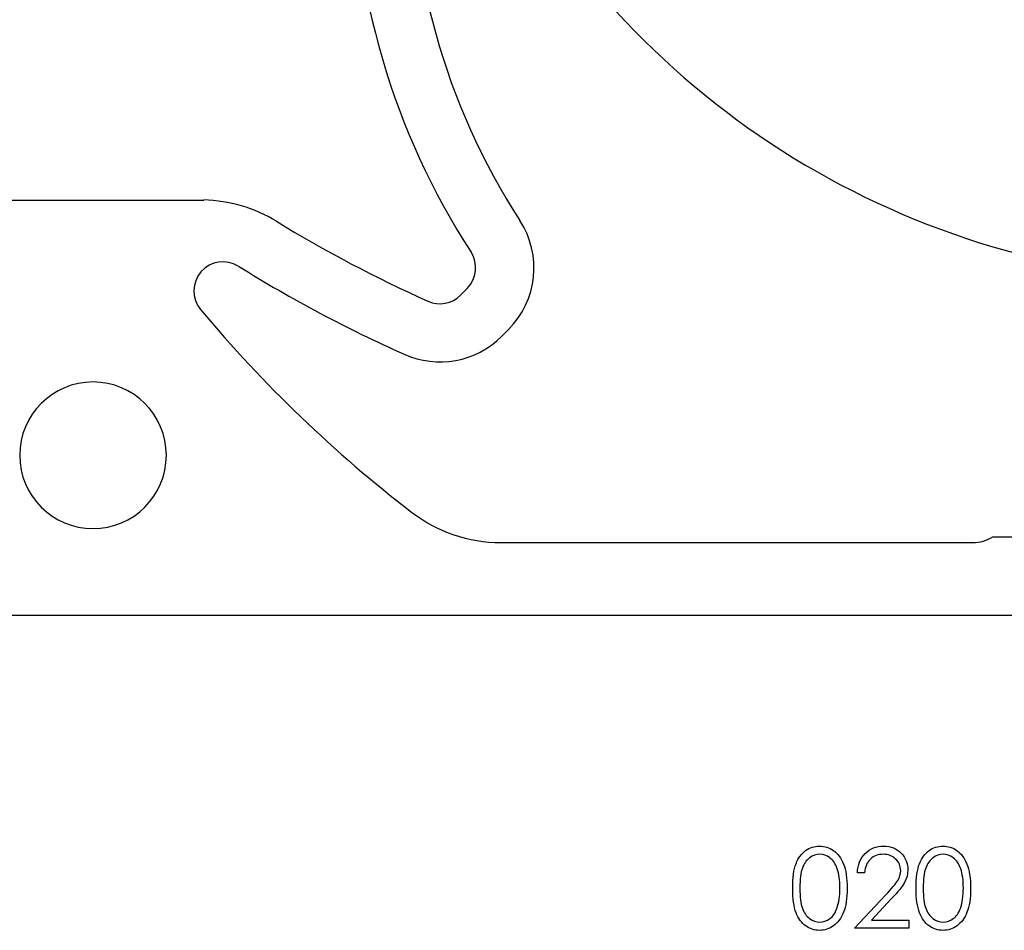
# Model space of a CAD drawing. Header units: inches. Extents: x 370 to 474, y 80 to 168.
# Tile 12 of 170: x 385.49 to 387.18, y 84.71 to 86.27. Entities that reach past the tile are written whole.
import ezdxf

# ---------------------------------------------------------------- set-up
doc = ezdxf.new("R2010")
doc.units = ezdxf.units.IN
doc.header["$LTSCALE"] = 0.5
doc.header["$MEASUREMENT"] = 0
doc.layers.add('APP-M-S', color=30, linetype='Continuous')

msp = doc.modelspace()

# ---------------------------------------------------------------- linework, layer by layer
at = {"color": 7, "linetype": 'Continuous'}
for p, q in [((386.8382, 84.8383), (386.8407, 84.8406)), ((386.8407, 84.8406), (386.8432, 84.8426)), ((386.8432, 84.8426), (386.846, 84.8444)), ((386.846, 84.8444), (386.8487, 84.846)), ((386.8487, 84.846), (386.8516, 84.8473)), ((386.8516, 84.8473), (386.8545, 84.8484)), ((386.8545, 84.8484), (386.8575, 84.8492)), ((386.8575, 84.8492), (386.8606, 84.8498)), ((386.8606, 84.8498), (386.8638, 84.8502)), ((386.8638, 84.8502), (386.867, 84.8503)), ((386.867, 84.8503), (386.867, 84.8503)), ((386.867, 84.8503), (386.8703, 84.8502)), ((386.8703, 84.8502), (386.8736, 84.8498)), ((386.8736, 84.8498), (386.8767, 84.8492)), ((386.8767, 84.8492), (386.8797, 84.8484)), ((386.8797, 84.8484), (386.8827, 84.8473)), ((386.8827, 84.8473), (386.8856, 84.846)), ((386.8856, 84.846), (386.8885, 84.8444)), ((386.8885, 84.8444), (386.8912, 84.8426)), ((386.8912, 84.8426), (386.8938, 84.8405)), ((386.8938, 84.8405), (386.8963, 84.8382)), ((386.9456, 84.8374), (386.9489, 84.8404)), ((386.9489, 84.8404), (386.9524, 84.843)), ((386.9524, 84.843), (386.9561, 84.8453)), ((386.9561, 84.8453), (386.9599, 84.8471)), ((386.9599, 84.8471), (386.964, 84.8485)), ((386.964, 84.8485), (386.9682, 84.8495)), ((386.9682, 84.8495), (386.9726, 84.8501)), ((386.9726, 84.8501), (386.9772, 84.8503)), ((386.9772, 84.8503), (386.9772, 84.8503)), ((386.9772, 84.8503), (386.9817, 84.8501)), ((386.9817, 84.8501), (386.9861, 84.8495)), ((386.9861, 84.8495), (386.9902, 84.8486)), ((386.9902, 84.8486), (386.994, 84.8473)), ((386.994, 84.8473), (386.9977, 84.8455)), ((386.9977, 84.8455), (387.0011, 84.8434)), ((387.0011, 84.8434), (387.0043, 84.841)), ((387.0043, 84.841), (387.0073, 84.8381)), ((387.0502, 84.8383), (387.0526, 84.8406)), ((387.0526, 84.8406), (387.0552, 84.8426)), ((387.0552, 84.8426), (387.0579, 84.8444)), ((387.0579, 84.8444), (387.0607, 84.846)), ((387.0607, 84.846), (387.0636, 84.8473)), ((387.0636, 84.8473), (387.0665, 84.8484)), ((387.0665, 84.8484), (387.0695, 84.8492)), ((387.0695, 84.8492), (387.0726, 84.8498)), ((387.0726, 84.8498), (387.0758, 84.8502)), ((387.0758, 84.8502), (387.079, 84.8503)), ((387.079, 84.8503), (387.079, 84.8503)), ((387.079, 84.8503), (387.0823, 84.8502)), ((387.0823, 84.8502), (387.0855, 84.8498)), ((387.0855, 84.8498), (387.0887, 84.8492)), ((387.0887, 84.8492), (387.0917, 84.8484)), ((387.0917, 84.8484), (387.0947, 84.8473)), ((387.0947, 84.8473), (387.0976, 84.846)), ((387.0976, 84.846), (387.1005, 84.8444)), ((387.1005, 84.8444), (387.1032, 84.8426)), ((387.1032, 84.8426), (387.1058, 84.8405)), ((387.1058, 84.8405), (387.1083, 84.8382)), ((386.8268, 84.82), (386.8283, 84.8236)), ((386.8283, 84.8236), (386.83, 84.827)), ((386.83, 84.827), (386.8318, 84.8302)), ((386.8318, 84.8302), (386.8338, 84.8331)), ((386.8338, 84.8331), (386.836, 84.8358)), ((386.836, 84.8358), (386.8382, 84.8383)), ((386.8444, 84.8249), (386.8428, 84.8227)), ((386.8462, 84.8268), (386.8444, 84.8249)), ((386.848, 84.8286), (386.8462, 84.8268)), ((386.85, 84.8302), (386.848, 84.8286)), ((386.8542, 84.8328), (386.85, 84.8302)), ((386.8585, 84.8347), (386.8542, 84.8328)), ((386.8629, 84.8358), (386.8585, 84.8347)), ((386.8675, 84.8362), (386.8629, 84.8358)), ((386.872, 84.8358), (386.8675, 84.8362)), ((386.8675, 84.8362), (386.8675, 84.8362)), ((386.8763, 84.8347), (386.872, 84.8358)), ((386.8806, 84.8328), (386.8763, 84.8347)), ((386.8848, 84.8302), (386.8806, 84.8328)), ((386.8868, 84.8286), (386.8848, 84.8302)), ((386.8886, 84.8267), (386.8868, 84.8286)), ((386.8904, 84.8247), (386.8886, 84.8267)), ((386.8921, 84.8224), (386.8904, 84.8247)), ((386.8963, 84.8382), (386.8987, 84.8357)), ((386.8987, 84.8357), (386.9009, 84.8329)), ((386.9009, 84.8329), (386.903, 84.8299)), ((386.903, 84.8299), (386.9049, 84.8266)), ((386.9049, 84.8266), (386.9067, 84.8231)), ((386.9067, 84.8231), (386.9083, 84.8194)), ((386.9359, 84.8227), (386.9377, 84.8267)), ((386.9377, 84.8267), (386.94, 84.8305)), ((386.94, 84.8305), (386.9426, 84.834)), ((386.9426, 84.834), (386.9456, 84.8374)), ((386.9507, 84.8232), (386.9491, 84.8206)), ((386.9525, 84.8256), (386.9507, 84.8232)), ((386.9546, 84.8278), (386.9525, 84.8256)), ((386.9569, 84.8298), (386.9546, 84.8278)), ((386.9593, 84.8315), (386.9569, 84.8298)), ((386.9618, 84.8329), (386.9593, 84.8315)), ((386.9645, 84.8341), (386.9618, 84.8329)), ((386.9673, 84.835), (386.9645, 84.8341)), ((386.9703, 84.8356), (386.9673, 84.835)), ((386.9733, 84.836), (386.9703, 84.8356)), ((386.9766, 84.8362), (386.9733, 84.836)), ((386.9797, 84.836), (386.9766, 84.8362)), ((386.9766, 84.8362), (386.9766, 84.8362)), ((386.9826, 84.8356), (386.9797, 84.836)), ((386.9854, 84.835), (386.9826, 84.8356)), ((386.9882, 84.8341), (386.9854, 84.835)), ((386.9908, 84.8329), (386.9882, 84.8341)), ((386.9932, 84.8315), (386.9908, 84.8329)), ((386.9956, 84.8299), (386.9932, 84.8315)), ((386.9978, 84.8279), (386.9956, 84.8299)), ((386.9998, 84.8258), (386.9978, 84.8279)), ((387.0016, 84.8236), (386.9998, 84.8258)), ((387.0031, 84.8213), (387.0016, 84.8236)), ((387.0073, 84.8381), (387.01, 84.835)), ((387.01, 84.835), (387.0123, 84.8317)), ((387.0123, 84.8317), (387.0143, 84.8283)), ((387.0143, 84.8283), (387.016, 84.8248)), ((387.016, 84.8248), (387.0172, 84.8212)), ((387.0388, 84.82), (387.0403, 84.8236)), ((387.0403, 84.8236), (387.042, 84.827)), ((387.042, 84.827), (387.0438, 84.8302)), ((387.0438, 84.8302), (387.0458, 84.8331)), ((387.0458, 84.8331), (387.048, 84.8358)), ((387.048, 84.8358), (387.0502, 84.8383)), ((387.0564, 84.8249), (387.0548, 84.8227)), ((387.0582, 84.8268), (387.0564, 84.8249)), ((387.06, 84.8286), (387.0582, 84.8268)), ((387.062, 84.8302), (387.06, 84.8286)), ((387.0662, 84.8328), (387.062, 84.8302)), ((387.0705, 84.8347), (387.0662, 84.8328)), ((387.0749, 84.8358), (387.0705, 84.8347)), ((387.0794, 84.8362), (387.0749, 84.8358)), ((387.0839, 84.8358), (387.0794, 84.8362)), ((387.0794, 84.8362), (387.0794, 84.8362)), ((387.0883, 84.8347), (387.0839, 84.8358)), ((387.0926, 84.8328), (387.0883, 84.8347)), ((387.0968, 84.8302), (387.0926, 84.8328)), ((387.0987, 84.8286), (387.0968, 84.8302)), ((387.1006, 84.8267), (387.0987, 84.8286)), ((387.1024, 84.8247), (387.1006, 84.8267)), ((387.1041, 84.8224), (387.1024, 84.8247)), ((387.1083, 84.8382), (387.1107, 84.8357)), ((387.1107, 84.8357), (387.1129, 84.8329)), ((387.1129, 84.8329), (387.1149, 84.8299)), ((387.1149, 84.8299), (387.1169, 84.8266)), ((387.1169, 84.8266), (387.1186, 84.8231)), ((387.1186, 84.8231), (387.1203, 84.8194)), ((386.8224, 84.802), (386.8232, 84.8071)), ((386.8232, 84.8071), (386.8243, 84.8118)), ((386.8243, 84.8118), (386.8254, 84.8161)), ((386.8254, 84.8161), (386.8268, 84.82)), ((386.8366, 84.8094), (386.8357, 84.8059)), ((386.8376, 84.8125), (386.8366, 84.8094)), ((386.8387, 84.8153), (386.8376, 84.8125)), ((386.84, 84.818), (386.8387, 84.8153)), ((386.8413, 84.8204), (386.84, 84.818)), ((386.8428, 84.8227), (386.8413, 84.8204)), ((386.8936, 84.8199), (386.8921, 84.8224)), ((386.8951, 84.8172), (386.8936, 84.8199)), ((386.8964, 84.8143), (386.8951, 84.8172)), ((386.8976, 84.8112), (386.8964, 84.8143)), ((386.8987, 84.8078), (386.8976, 84.8112)), ((386.8996, 84.8042), (386.8987, 84.8078)), ((386.9083, 84.8194), (386.9098, 84.8153)), ((386.9098, 84.8153), (386.9111, 84.811)), ((386.9111, 84.811), (386.9121, 84.8063)), ((386.9121, 84.8063), (386.913, 84.8013)), ((386.9323, 84.8044), (386.9326, 84.8093)), ((386.9326, 84.8093), (386.9333, 84.814)), ((386.9333, 84.814), (386.9344, 84.8184)), ((386.9344, 84.8184), (386.9359, 84.8227)), ((386.945, 84.808), (386.9446, 84.8044)), ((386.9457, 84.8115), (386.945, 84.808)), ((386.9466, 84.8148), (386.9457, 84.8115)), ((386.9477, 84.8178), (386.9466, 84.8148)), ((386.9491, 84.8206), (386.9477, 84.8178)), ((387.0043, 84.8189), (387.0031, 84.8213)), ((387.0053, 84.8164), (387.0043, 84.8189)), ((387.0059, 84.8138), (387.0053, 84.8164)), ((387.0063, 84.8111), (387.0059, 84.8138)), ((387.0062, 84.8038), (387.0065, 84.8082)), ((387.0065, 84.8082), (387.0063, 84.8111)), ((387.0065, 84.8082), (387.0065, 84.8082)), ((387.0172, 84.8212), (387.0181, 84.8173)), ((387.0181, 84.8173), (387.0186, 84.8134)), ((387.0188, 84.8093), (387.0185, 84.8036)), ((387.0186, 84.8134), (387.0188, 84.8093)), ((387.0188, 84.8093), (387.0188, 84.8093)), ((387.0344, 84.802), (387.0352, 84.8071)), ((387.0352, 84.8071), (387.0363, 84.8118)), ((387.0363, 84.8118), (387.0374, 84.8161)), ((387.0374, 84.8161), (387.0388, 84.82)), ((387.0486, 84.8094), (387.0477, 84.8059)), ((387.0496, 84.8125), (387.0486, 84.8094)), ((387.0507, 84.8153), (387.0496, 84.8125)), ((387.052, 84.818), (387.0507, 84.8153)), ((387.0533, 84.8204), (387.052, 84.818)), ((387.0548, 84.8227), (387.0533, 84.8204)), ((387.1056, 84.8199), (387.1041, 84.8224)), ((387.1071, 84.8172), (387.1056, 84.8199)), ((387.1084, 84.8143), (387.1071, 84.8172)), ((387.1096, 84.8112), (387.1084, 84.8143)), ((387.1107, 84.8078), (387.1096, 84.8112)), ((387.1116, 84.8042), (387.1107, 84.8078)), ((387.1203, 84.8194), (387.1218, 84.8153)), ((387.1218, 84.8153), (387.1231, 84.811)), ((387.1231, 84.811), (387.1241, 84.8063)), ((387.1241, 84.8063), (387.125, 84.8013)), ((386.8211, 84.7844), (386.8213, 84.7907)), ((386.8213, 84.7907), (386.8218, 84.7966)), ((386.8218, 84.7966), (386.8224, 84.802)), ((386.8339, 84.7935), (386.8336, 84.7886)), ((386.8344, 84.798), (386.8339, 84.7935)), ((386.835, 84.8021), (386.8344, 84.798)), ((386.8357, 84.8059), (386.835, 84.8021)), ((386.9004, 84.8004), (386.8996, 84.8042)), ((386.9011, 84.7964), (386.9004, 84.8004)), ((386.9016, 84.7921), (386.9011, 84.7964)), ((386.902, 84.7876), (386.9016, 84.7921)), ((386.913, 84.8013), (386.9137, 84.7959)), ((386.9137, 84.7959), (386.9142, 84.7902)), ((386.9142, 84.7902), (386.9145, 84.7842)), ((386.9446, 84.8044), (386.9323, 84.8044)), ((386.9323, 84.8044), (386.9323, 84.8044)), ((387.0001, 84.7889), (387.0016, 84.791)), ((387.0016, 84.791), (387.0037, 84.7952)), ((387.0037, 84.7952), (387.0053, 84.7994)), ((387.0053, 84.7994), (387.0062, 84.8038)), ((387.0156, 84.7927), (387.0131, 84.7875)), ((387.0174, 84.7981), (387.0156, 84.7927)), ((387.0185, 84.8036), (387.0174, 84.7981)), ((387.033, 84.7844), (387.0333, 84.7907)), ((387.0333, 84.7907), (387.0338, 84.7966)), ((387.0338, 84.7966), (387.0344, 84.802)), ((387.0459, 84.7935), (387.0456, 84.7886)), ((387.0464, 84.798), (387.0459, 84.7935)), ((387.047, 84.8021), (387.0464, 84.798)), ((387.0477, 84.8059), (387.047, 84.8021)), ((387.1124, 84.8004), (387.1116, 84.8042)), ((387.1131, 84.7964), (387.1124, 84.8004)), ((387.1136, 84.7921), (387.1131, 84.7964)), ((387.114, 84.7876), (387.1136, 84.7921)), ((387.125, 84.8013), (387.1257, 84.7959)), ((387.1257, 84.7959), (387.1262, 84.7902)), ((387.1262, 84.7902), (387.1265, 84.7842)), ((386.821, 84.7778), (386.8211, 84.7844)), ((386.8211, 84.7713), (386.821, 84.7778)), ((386.8334, 84.7834), (386.8333, 84.7779)), ((386.8336, 84.7886), (386.8334, 84.7834)), ((386.8334, 84.7779), (386.8334, 84.7724)), ((386.8334, 84.7724), (386.8336, 84.7672)), ((386.9019, 84.7681), (386.9022, 84.7729)), ((386.9022, 84.7828), (386.902, 84.7876)), ((386.9022, 84.7779), (386.9022, 84.7828)), ((386.9022, 84.7729), (386.9022, 84.7779)), ((386.9022, 84.7779), (386.9022, 84.7779)), ((386.9145, 84.7842), (386.9146, 84.7778)), ((386.9146, 84.7778), (386.9145, 84.7715)), ((386.9146, 84.7778), (386.9146, 84.7778)), ((386.9843, 84.7701), (386.9878, 84.7739)), ((386.9878, 84.7739), (386.991, 84.7774)), ((386.991, 84.7774), (386.9938, 84.7807)), ((386.9938, 84.7807), (386.9963, 84.7837)), ((386.9963, 84.7837), (386.9984, 84.7864)), ((386.9984, 84.7864), (387.0001, 84.7889)), ((387.0048, 84.7755), (387.0018, 84.7719)), ((387.0073, 84.7788), (387.0048, 84.7755)), ((387.0096, 84.7819), (387.0073, 84.7788)), ((387.0115, 84.7848), (387.0096, 84.7819)), ((387.0131, 84.7875), (387.0115, 84.7848)), ((387.033, 84.7778), (387.033, 84.7844)), ((387.033, 84.7713), (387.033, 84.7778)), ((387.0454, 84.7834), (387.0453, 84.7779)), ((387.0453, 84.7779), (387.0454, 84.7724)), ((387.0456, 84.7886), (387.0454, 84.7834)), ((387.0454, 84.7724), (387.0456, 84.7672)), ((387.1139, 84.7681), (387.1141, 84.7729)), ((387.1141, 84.7828), (387.114, 84.7876)), ((387.1142, 84.7779), (387.1141, 84.7828)), ((387.1141, 84.7729), (387.1142, 84.7779)), ((387.1142, 84.7779), (387.1142, 84.7779)), ((387.1265, 84.7842), (387.1266, 84.7778)), ((387.1266, 84.7778), (387.1265, 84.7715)), ((387.1266, 84.7778), (387.1266, 84.7778)), ((386.8213, 84.765), (386.8211, 84.7713)), ((386.8218, 84.7592), (386.8213, 84.765)), ((386.8225, 84.7538), (386.8218, 84.7592)), ((386.8336, 84.7672), (386.8339, 84.7623)), ((386.8339, 84.7623), (386.8344, 84.7578)), ((386.8344, 84.7578), (386.835, 84.7537)), ((386.9002, 84.7549), (386.9009, 84.7591)), ((386.9009, 84.7591), (386.9015, 84.7635)), ((386.9015, 84.7635), (386.9019, 84.7681)), ((386.9137, 84.7598), (386.9131, 84.7545)), ((386.9142, 84.7655), (386.9137, 84.7598)), ((386.9145, 84.7715), (386.9142, 84.7655)), ((386.927, 84.709), (386.9804, 84.766)), ((386.991, 84.7599), (386.9565, 84.7231)), ((386.9804, 84.766), (386.9843, 84.7701)), ((386.9804, 84.766), (386.9804, 84.766)), ((386.9949, 84.7641), (386.991, 84.7599)), ((386.991, 84.7599), (386.991, 84.7599)), ((386.9985, 84.7681), (386.9949, 84.7641)), ((387.0018, 84.7719), (386.9985, 84.7681)), ((387.0333, 84.765), (387.033, 84.7713)), ((387.0338, 84.7592), (387.0333, 84.765)), ((387.0345, 84.7538), (387.0338, 84.7592)), ((387.0456, 84.7672), (387.0459, 84.7623)), ((387.0459, 84.7623), (387.0464, 84.7578)), ((387.0464, 84.7578), (387.047, 84.7537)), ((387.1122, 84.7549), (387.1129, 84.7591)), ((387.1129, 84.7591), (387.1135, 84.7635)), ((387.1135, 84.7635), (387.1139, 84.7681)), ((387.1257, 84.7598), (387.1251, 84.7545)), ((387.1262, 84.7655), (387.1257, 84.7598)), ((387.1265, 84.7715), (387.1262, 84.7655)), ((386.8233, 84.7487), (386.8225, 84.7538)), ((386.8243, 84.744), (386.8233, 84.7487)), ((386.8255, 84.7396), (386.8243, 84.744)), ((386.8269, 84.7357), (386.8255, 84.7396)), ((386.835, 84.7537), (386.8357, 84.7499)), ((386.8357, 84.7499), (386.8366, 84.7464)), ((386.8366, 84.7464), (386.8376, 84.7433)), ((386.8376, 84.7433), (386.8387, 84.7405)), ((386.8387, 84.7405), (386.8399, 84.7379)), ((386.8947, 84.7377), (386.8959, 84.7404)), ((386.8959, 84.7404), (386.897, 84.7432)), ((386.897, 84.7432), (386.8982, 84.7469)), ((386.897, 84.7432), (386.897, 84.7432)), ((386.8982, 84.7469), (386.8993, 84.7508)), ((386.8993, 84.7508), (386.9002, 84.7549)), ((386.9099, 84.7405), (386.9084, 84.7365)), ((386.9111, 84.7448), (386.9099, 84.7405)), ((386.9122, 84.7495), (386.9111, 84.7448)), ((386.9131, 84.7545), (386.9122, 84.7495)), ((387.0353, 84.7487), (387.0345, 84.7538)), ((387.0363, 84.744), (387.0353, 84.7487)), ((387.0375, 84.7396), (387.0363, 84.744)), ((387.0389, 84.7357), (387.0375, 84.7396)), ((387.047, 84.7537), (387.0477, 84.7499)), ((387.0477, 84.7499), (387.0486, 84.7464)), ((387.0486, 84.7464), (387.0496, 84.7433)), ((387.0496, 84.7433), (387.0507, 84.7405)), ((387.0507, 84.7405), (387.0519, 84.7379)), ((387.1067, 84.7377), (387.1079, 84.7404)), ((387.1079, 84.7404), (387.109, 84.7432)), ((387.109, 84.7432), (387.1102, 84.7469)), ((387.109, 84.7432), (387.109, 84.7432)), ((387.1102, 84.7469), (387.1113, 84.7508)), ((387.1113, 84.7508), (387.1122, 84.7549)), ((387.1218, 84.7405), (387.1204, 84.7365)), ((387.1231, 84.7448), (387.1218, 84.7405)), ((387.1242, 84.7495), (387.1231, 84.7448)), ((387.1251, 84.7545), (387.1242, 84.7495)), ((386.8284, 84.732), (386.8269, 84.7357)), ((386.8301, 84.7286), (386.8284, 84.732)), ((386.832, 84.7254), (386.8301, 84.7286)), ((386.834, 84.7225), (386.832, 84.7254)), ((386.8361, 84.7198), (386.834, 84.7225)), ((386.8399, 84.7379), (386.8413, 84.7354)), ((386.8413, 84.7354), (386.8428, 84.7331)), ((386.8428, 84.7331), (386.8444, 84.731)), ((386.8444, 84.731), (386.8461, 84.729)), ((386.8461, 84.729), (386.848, 84.7272)), ((386.848, 84.7272), (386.85, 84.7256)), ((386.85, 84.7256), (386.8542, 84.723)), ((386.8542, 84.723), (386.8585, 84.7211)), ((386.8764, 84.7211), (386.8807, 84.7229)), ((386.8807, 84.7229), (386.8848, 84.7255)), ((386.8848, 84.7255), (386.8868, 84.7271)), ((386.8868, 84.7271), (386.8886, 84.7288)), ((386.8886, 84.7288), (386.8903, 84.7308)), ((386.8903, 84.7308), (386.8919, 84.7329)), ((386.8919, 84.7329), (386.8933, 84.7352)), ((386.8933, 84.7352), (386.8947, 84.7377)), ((386.901, 84.723), (386.8988, 84.7202)), ((386.9031, 84.726), (386.901, 84.723)), ((386.905, 84.7293), (386.9031, 84.726)), ((386.9068, 84.7327), (386.905, 84.7293)), ((386.9084, 84.7365), (386.9068, 84.7327)), ((386.9565, 84.7231), (386.9565, 84.7231)), ((386.9565, 84.7231), (387.0206, 84.7231)), ((387.0206, 84.7231), (387.0206, 84.7231)), ((387.0206, 84.7231), (387.0206, 84.709)), ((387.0404, 84.732), (387.0389, 84.7357)), ((387.0421, 84.7286), (387.0404, 84.732)), ((387.044, 84.7254), (387.0421, 84.7286)), ((387.046, 84.7225), (387.044, 84.7254)), ((387.0481, 84.7198), (387.046, 84.7225)), ((387.0519, 84.7379), (387.0533, 84.7354)), ((387.0533, 84.7354), (387.0548, 84.7331)), ((387.0548, 84.7331), (387.0564, 84.731)), ((387.0564, 84.731), (387.0581, 84.729)), ((387.0581, 84.729), (387.06, 84.7272)), ((387.06, 84.7272), (387.062, 84.7256)), ((387.062, 84.7256), (387.0662, 84.723)), ((387.0662, 84.723), (387.0705, 84.7211)), ((387.0884, 84.7211), (387.0927, 84.7229)), ((387.0927, 84.7229), (387.0968, 84.7255)), ((387.0968, 84.7255), (387.0987, 84.7271)), ((387.0987, 84.7271), (387.1006, 84.7288)), ((387.1006, 84.7288), (387.1023, 84.7308)), ((387.1023, 84.7308), (387.1039, 84.7329)), ((387.1039, 84.7329), (387.1053, 84.7352)), ((387.1053, 84.7352), (387.1067, 84.7377)), ((387.113, 84.723), (387.1108, 84.7202)), ((387.1151, 84.726), (387.113, 84.723)), ((387.117, 84.7293), (387.1151, 84.726)), ((387.1188, 84.7327), (387.117, 84.7293)), ((387.1204, 84.7365), (387.1188, 84.7327)), ((386.8384, 84.7173), (386.8361, 84.7198)), ((386.8408, 84.7151), (386.8384, 84.7173)), ((386.8434, 84.713), (386.8408, 84.7151)), ((386.846, 84.7113), (386.8434, 84.713)), ((386.8488, 84.7097), (386.846, 84.7113)), ((386.8516, 84.7084), (386.8488, 84.7097)), ((386.8546, 84.7073), (386.8516, 84.7084)), ((386.8575, 84.7065), (386.8546, 84.7073)), ((386.8606, 84.7059), (386.8575, 84.7065)), ((386.8585, 84.7211), (386.8629, 84.72)), ((386.8638, 84.7056), (386.8606, 84.7059)), ((386.8629, 84.72), (386.8675, 84.7196)), ((386.867, 84.7054), (386.8638, 84.7056)), ((386.8703, 84.7056), (386.867, 84.7054)), ((386.867, 84.7054), (386.867, 84.7054)), ((386.8675, 84.7196), (386.872, 84.7199)), ((386.8675, 84.7196), (386.8675, 84.7196)), ((386.8736, 84.7059), (386.8703, 84.7056)), ((386.872, 84.7199), (386.8764, 84.7211)), ((386.8767, 84.7065), (386.8736, 84.7059)), ((386.8798, 84.7074), (386.8767, 84.7065)), ((386.8827, 84.7085), (386.8798, 84.7074)), ((386.8857, 84.7098), (386.8827, 84.7085)), ((386.8885, 84.7114), (386.8857, 84.7098)), ((386.8913, 84.7133), (386.8885, 84.7114)), ((386.8939, 84.7153), (386.8913, 84.7133)), ((386.8964, 84.7176), (386.8939, 84.7153)), ((386.8988, 84.7202), (386.8964, 84.7176)), ((387.0206, 84.709), (386.927, 84.709)), ((386.927, 84.709), (386.927, 84.709)), ((387.0206, 84.709), (387.0206, 84.709)), ((387.0504, 84.7173), (387.0481, 84.7198)), ((387.0528, 84.7151), (387.0504, 84.7173)), ((387.0554, 84.713), (387.0528, 84.7151)), ((387.058, 84.7113), (387.0554, 84.713)), ((387.0608, 84.7097), (387.058, 84.7113)), ((387.0636, 84.7084), (387.0608, 84.7097)), ((387.0666, 84.7073), (387.0636, 84.7084)), ((387.0695, 84.7065), (387.0666, 84.7073)), ((387.0726, 84.7059), (387.0695, 84.7065)), ((387.0705, 84.7211), (387.0749, 84.72)), ((387.0758, 84.7056), (387.0726, 84.7059)), ((387.0749, 84.72), (387.0794, 84.7196)), ((387.079, 84.7054), (387.0758, 84.7056)), ((387.0823, 84.7056), (387.079, 84.7054)), ((387.079, 84.7054), (387.079, 84.7054)), ((387.0794, 84.7196), (387.084, 84.7199)), ((387.0794, 84.7196), (387.0794, 84.7196)), ((387.0855, 84.7059), (387.0823, 84.7056)), ((387.084, 84.7199), (387.0884, 84.7211)), ((387.0887, 84.7065), (387.0855, 84.7059)), ((387.0918, 84.7074), (387.0887, 84.7065)), ((387.0947, 84.7085), (387.0918, 84.7074)), ((387.0977, 84.7098), (387.0947, 84.7085)), ((387.1005, 84.7114), (387.0977, 84.7098)), ((387.1033, 84.7133), (387.1005, 84.7114)), ((387.1059, 84.7153), (387.1033, 84.7133)), ((387.1084, 84.7176), (387.1059, 84.7153)), ((387.1108, 84.7202), (387.1084, 84.7176))]:
    msp.add_line(p, q, dxfattribs=at)
at = {"layer": 'APP-M-S', "linetype": 'Continuous', "lineweight": 25}
for p, q in [((385.429, 85.9608), (385.6191, 85.9608)), ((385.6191, 85.9608), (385.8093, 85.9608)), ((386.2503, 85.7972), (386.2619, 85.8087)), ((386.321, 85.7264), (386.3326, 85.738)), ((387.1647, 85.382), (387.9736, 85.382)), ((386.3194, 85.372), (387.1304, 85.372)), ((381.7191, 85.247), (385.6191, 85.247)), ((385.6191, 85.247), (389.5191, 85.247))]:
    msp.add_line(p, q, dxfattribs=at)
for centre, radius, start, end in [((387.5691, 87.247), 1.425, 200.5341, 22.5906), ((387.3304, 86.5592), 1.1653, 178.1568, 212.9378), ((387.3304, 86.5592), 1.2653, 179.7281, 212.9378), ((385.8037, 85.7109), 0.25, 58.5387, 88.7314), ((387.1383, 87.892), 2.307, 238.5387, 245.8519), ((386.2265, 85.8441), 0.15, 315, 32.9378), ((386.2265, 85.8441), 0.05, 315, 32.9378), ((385.8423, 85.8046), 0.05, 58.1665, 219.8737), ((387.1383, 87.892), 2.407, 238.1665, 245.8519), ((386.215, 85.8325), 0.05, 245.8519, 315), ((387.5691, 87.247), 2.3, 219.8737, 232.4369), ((386.215, 85.8325), 0.15, 245.8519, 315), ((385.6191, 85.522), 0.126, 90, 270), ((385.6191, 85.522), 0.126, 270, 90), ((386.3194, 85.622), 0.25, 232.4369, 270), ((387.1304, 85.4357), 0.0637, 270, 302.5448)]:
    msp.add_arc(centre, radius, start, end, dxfattribs=at)

doc.saveas('drawing.dxf')
